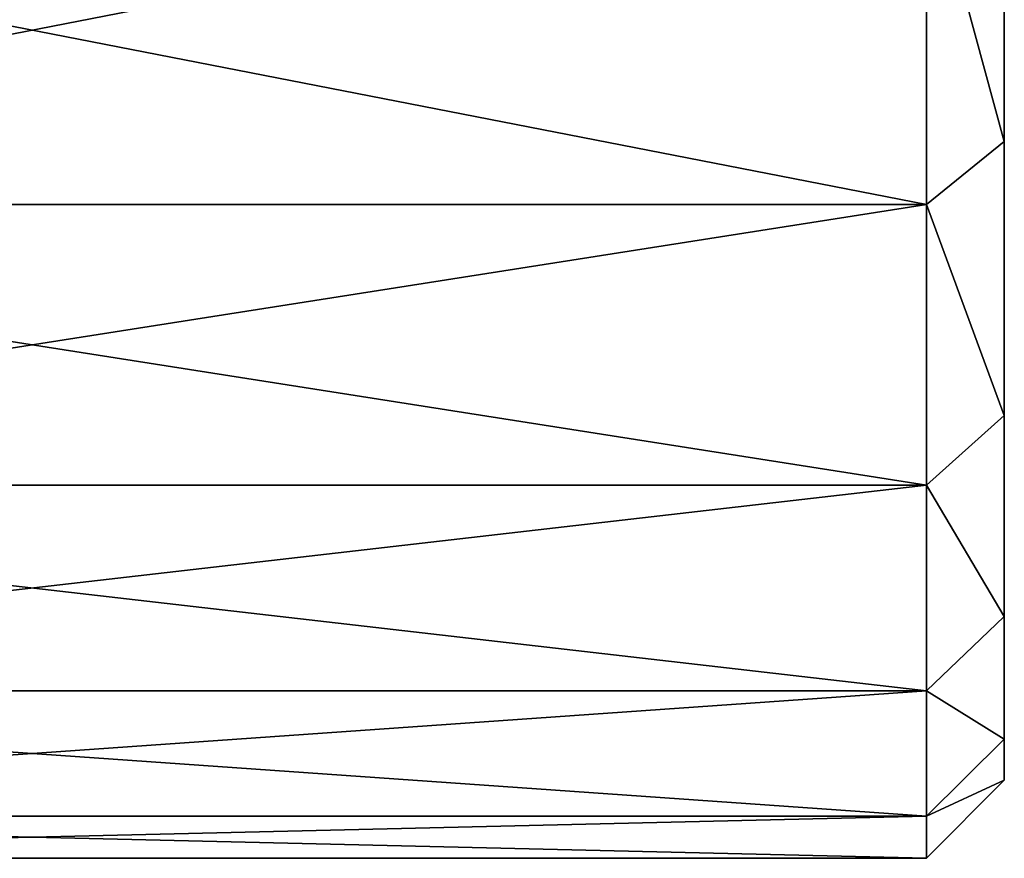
# Model space of a CAD drawing. Header units: centimetres. Extents: x -19 to 19, y -3.5 to 3.5.
# Tile 127 of 154: x -11.633 to -11, y -2.2 to -1.661. Entities that reach past the tile are written whole.
import ezdxf

# ---------------------------------------------------------------- set-up
doc = ezdxf.new("R2010")
doc.units = ezdxf.units.CM
doc.header["$LTSCALE"] = 2.54
doc.layers.get('0').update_dxf_attribs({"true_color": 0xff5454})
doc.layers.add('CHROM', color=7, linetype='Continuous', true_color=0x777799)

# ---------------------------------------------------------------- blocks, each defined once
blk = doc.blocks.new('Grupuj#1')
at = {"color": 0}
for p, q in [((5.5934, 0.46074, 3.46365), (5.5934, 0.67983, 3.72017)), ((5.5934, 0.67983, 0.67983), (5.5934, 0.46074, 0.93635)), ((5.5934, 0.67983, 0.67983), (5.5934, 0.46074, 0.93635)), ((5.5934, 0.46074, 3.46365), (5.5934, 0.67983, 3.72017)), ((5.5434, 0.64437, 3.75563), (5.5434, 0.42016, 3.49313)), ((5.5434, 0.42016, 0.90687), (5.5434, 0.64437, 0.64437)), ((5.5434, 0.42016, 0.90687), (5.5434, 0.64437, 0.64437)), ((5.5434, 0.64437, 3.75563), (5.5434, 0.42016, 3.49313)), ((5.5934, 0.46074, 0.93635), (5.5434, 0.42016, 0.90687)), ((5.5934, 0.46074, 0.93635), (5.5434, 0.42016, 0.90687)), ((5.5934, 0.46074, 3.46365), (5.5434, 0.42016, 3.49313)), ((5.5934, 0.46074, 3.46365), (5.5434, 0.42016, 3.49313)), ((5.5934, 0.28447, 3.17601), (5.5934, 0.46074, 3.46365)), ((5.5934, 0.46074, 0.93635), (5.5934, 0.28447, 1.22399)), ((5.5934, 0.46074, 0.93635), (5.5934, 0.28447, 1.22399)), ((5.5934, 0.28447, 3.17601), (5.5934, 0.46074, 3.46365)), ((4.3934, 0.42016, 3.49313), (5.5434, 0.42016, 3.49313)), ((4.3934, 0.42016, 3.49313), (5.5434, 0.42016, 3.49313)), ((4.3934, 0.42016, 0.90687), (5.5434, 0.42016, 0.90687)), ((4.3934, 0.42016, 0.90687), (5.5434, 0.42016, 0.90687)), ((5.5434, 0.42016, 3.49313), (5.5434, 0.23979, 3.19878)), ((5.5434, 0.23979, 1.20122), (5.5434, 0.42016, 0.90687)), ((5.5434, 0.23979, 1.20122), (5.5434, 0.42016, 0.90687)), ((5.5434, 0.42016, 3.49313), (5.5434, 0.23979, 3.19878)), ((5.5934, 0.28447, 1.22399), (5.5434, 0.23979, 1.20122)), ((5.5934, 0.28447, 1.22399), (5.5434, 0.23979, 1.20122)), ((5.5934, 0.28447, 3.17601), (5.5434, 0.23979, 3.19878)), ((5.5934, 0.28447, 3.17601), (5.5434, 0.23979, 3.19878)), ((5.5934, 0.15538, 2.86434), (5.5934, 0.28447, 3.17601)), ((5.5934, 0.28447, 1.22399), (5.5934, 0.15538, 1.53566)), ((5.5934, 0.28447, 1.22399), (5.5934, 0.15538, 1.53566)), ((5.5934, 0.15538, 2.86434), (5.5934, 0.28447, 3.17601)), ((4.3934, 0.23979, 1.20122), (5.5434, 0.23979, 1.20122)), ((4.3934, 0.23979, 3.19878), (5.5434, 0.23979, 3.19878)), ((4.3934, 0.23979, 3.19878), (5.5434, 0.23979, 3.19878)), ((4.3934, 0.23979, 1.20122), (5.5434, 0.23979, 1.20122)), ((5.5434, 0.10768, 1.52016), (5.5434, 0.23979, 1.20122)), ((5.5434, 0.23979, 3.19878), (5.5434, 0.10768, 2.87984)), ((5.5434, 0.10768, 1.52016), (5.5434, 0.23979, 1.20122)), ((5.5434, 0.23979, 3.19878), (5.5434, 0.10768, 2.87984)), ((5.5934, 0.15538, 1.53566), (5.5434, 0.10768, 1.52016)), ((5.5934, 0.15538, 1.53566), (5.5434, 0.10768, 1.52016)), ((5.5934, 0.15538, 2.86434), (5.5434, 0.10768, 2.87984)), ((5.5934, 0.15538, 2.86434), (5.5434, 0.10768, 2.87984)), ((5.5934, 0.07662, 2.53631), (5.5934, 0.15538, 2.86434)), ((5.5934, 0.15538, 1.53566), (5.5934, 0.07662, 1.86369)), ((5.5934, 0.15538, 1.53566), (5.5934, 0.07662, 1.86369)), ((5.5934, 0.07662, 2.53631), (5.5934, 0.15538, 2.86434)), ((4.3934, 0.10768, 1.52016), (5.5434, 0.10768, 1.52016)), ((4.3934, 0.10768, 2.87984), (5.5434, 0.10768, 2.87984)), ((4.3934, 0.10768, 2.87984), (5.5434, 0.10768, 2.87984)), ((4.3934, 0.10768, 1.52016), (5.5434, 0.10768, 1.52016)), ((5.5434, 0.10768, 2.87984), (5.5434, 0.02709, 2.54416)), ((5.5434, 0.02709, 1.85584), (5.5434, 0.10768, 1.52016)), ((5.5434, 0.02709, 1.85584), (5.5434, 0.10768, 1.52016)), ((5.5434, 0.10768, 2.87984), (5.5434, 0.02709, 2.54416)), ((5.5434, 0.02709, 2.54416), (5.5934, 0.07662, 2.53631)), ((5.5934, 0.07662, 1.86369), (5.5434, 0.02709, 1.85584)), ((5.5934, 0.07662, 1.86369), (5.5434, 0.02709, 1.85584)), ((5.5434, 0.02709, 2.54416), (5.5934, 0.07662, 2.53631)), ((5.5934, 0.05015, 2.2), (5.5934, 0.07662, 2.53631)), ((5.5934, 0.07662, 1.86369), (5.5934, 0.05015, 2.2)), ((5.5934, 0.05015, 2.2), (5.5934, 0.07662, 2.53631)), ((5.5934, 0.07662, 1.86369), (5.5934, 0.05015, 2.2)), ((5.5434, 0, 2.2), (5.5934, 0.05015, 2.2)), ((5.5434, 0, 2.2), (5.5934, 0.05015, 2.2)), ((4.3934, 0.02709, 2.54416), (5.5434, 0.02709, 2.54416)), ((4.3934, 0.02709, 1.85584), (5.5434, 0.02709, 1.85584)), ((4.3934, 0.02709, 2.54416), (5.5434, 0.02709, 2.54416)), ((4.3934, 0.02709, 1.85584), (5.5434, 0.02709, 1.85584)), ((5.5434, 0.02709, 2.54416), (5.5434, 0, 2.2)), ((5.5434, 0, 2.2), (5.5434, 0.02709, 1.85584)), ((5.5434, 0.02709, 2.54416), (5.5434, 0, 2.2)), ((5.5434, 0, 2.2), (5.5434, 0.02709, 1.85584)), ((4.3934, 0, 2.2), (5.5434, 0, 2.2)), ((4.3934, 0, 2.2), (5.5434, 0, 2.2))]:
    blk.add_line(p, q, dxfattribs=at)
mesh = blk.add_polyface(dxfattribs=at)
corners = [(5.5934, 0.46074, 0.93635), (5.5934, 0.57016, 1.94186), (5.5934, 0.54985, 2.2), (5.5934, 0.67983, 0.67983), (5.5934, 0.63061, 1.69007), (5.5934, 0.7297, 1.45085), (5.5934, 0.93635, 0.46074), (5.5934, 0.865, 1.23006), (5.5934, 1.03316, 1.03316), (5.5934, 1.22399, 0.28447), (5.5934, 1.23006, 0.865), (5.5934, 1.53566, 0.15538), (5.5934, 1.45085, 0.7297), (5.5934, 1.69007, 0.63061), (5.5934, 1.86369, 0.07662), (5.5934, 1.94186, 0.57016), (5.5934, 2.2, 0.05015), (5.5934, 2.2, 0.54985), (5.5934, 2.53631, 0.07662), (5.5934, 2.45814, 0.57016), (5.5934, 2.70993, 0.63061), (5.5934, 2.86434, 0.15538), (5.5934, 2.94915, 0.7297), (5.5934, 3.17601, 0.28447), (5.5934, 3.16994, 0.865), (5.5934, 3.36684, 1.03316), (5.5934, 3.46365, 0.46074), (5.5934, 3.535, 1.23006), (5.5934, 3.72017, 0.67983), (5.5934, 3.6703, 1.45085), (5.5934, 3.76939, 1.69007), (5.5934, 3.93926, 0.93635), (5.5934, 3.82984, 1.94186), (5.5934, 3.85015, 2.2), (5.5934, 3.93926, 3.46365), (5.5934, 4.11553, 3.17601), (5.5934, 4.11553, 1.22399), (5.5934, 4.24462, 1.53566), (5.5934, 4.24462, 2.86434), (5.5934, 4.32338, 2.53631), (5.5934, 4.32338, 1.86369), (5.5934, 4.34985, 2.2), (5.5934, 0.07662, 1.86369), (5.5934, 0.07662, 2.53631), (5.5934, 0.05015, 2.2), (5.5934, 0.15538, 1.53566), (5.5934, 0.15538, 2.86434), (5.5934, 0.28447, 1.22399), (5.5934, 0.28447, 3.17601), (5.5934, 0.46074, 3.46365), (5.5934, 0.57016, 2.45814), (5.5934, 0.67983, 3.72017), (5.5934, 0.63061, 2.70993), (5.5934, 0.7297, 2.94915), (5.5934, 0.93635, 3.93926), (5.5934, 0.865, 3.16994), (5.5934, 1.03316, 3.36684), (5.5934, 1.22399, 4.11553), (5.5934, 1.23006, 3.535), (5.5934, 1.53566, 4.24462), (5.5934, 1.45085, 3.6703), (5.5934, 1.69007, 3.76939), (5.5934, 1.86369, 4.32338), (5.5934, 1.94186, 3.82984), (5.5934, 2.2, 4.34985), (5.5934, 2.2, 3.85015), (5.5934, 2.53631, 4.32338), (5.5934, 2.45814, 3.82984), (5.5934, 2.70993, 3.76939), (5.5934, 2.86434, 4.24462), (5.5934, 2.94915, 3.6703), (5.5934, 3.17601, 4.11553), (5.5934, 3.16994, 3.535), (5.5934, 3.36684, 3.36684), (5.5934, 3.46365, 3.93926), (5.5934, 3.535, 3.16994), (5.5934, 3.72017, 3.72017), (5.5934, 3.6703, 2.94915), (5.5934, 3.76939, 2.70993), (5.5934, 3.82984, 2.45814)]
mesh.append_faces([[corners[k] for k in face] for face in [(39, 40, 41), (42, 43, 44)]], dxfattribs={"vtx0": -1, "color": 0})
mesh.append_faces([[corners[k] for k in face] for face in [(1, 3, 4), (4, 3, 5), (5, 6, 7), (7, 6, 8), (8, 9, 10), (10, 11, 12), (12, 11, 13), (13, 14, 15), (15, 16, 17), (17, 18, 19), (19, 18, 20), (20, 21, 22), (22, 23, 24), (24, 23, 25), (25, 26, 27), (27, 28, 29), (29, 28, 30), (30, 31, 32), (32, 31, 33), (34, 31, 35), (35, 37, 38), (38, 37, 39), (43, 45, 46), (46, 47, 48), (48, 0, 49), (49, 50, 51), (51, 53, 54), (54, 56, 57), (57, 58, 59), (59, 61, 62), (62, 63, 64), (64, 65, 66), (66, 68, 69), (69, 70, 71), (71, 73, 74), (74, 75, 76), (76, 78, 34)]], dxfattribs={"vtx0": -1, "vtx1": -1, "color": 0})
mesh.append_faces([[corners[k] for k in face] for face in [(33, 31, 34), (49, 0, 2)]], dxfattribs={"vtx0": -1, "vtx1": -1, "vtx2": -1, "color": 0})
mesh.append_faces([[corners[k] for k in face] for face in [(0, 1, 2), (1, 0, 3), (5, 3, 6), (8, 6, 9), (10, 9, 11), (13, 11, 14), (15, 14, 16), (17, 16, 18), (20, 18, 21), (22, 21, 23), (25, 23, 26), (27, 26, 28), (30, 28, 31), (35, 31, 36), (35, 36, 37), (39, 37, 40), (43, 42, 45), (46, 45, 47), (48, 47, 0), (49, 2, 50), (51, 50, 52), (51, 52, 53), (54, 53, 55), (54, 55, 56), (57, 56, 58), (59, 58, 60), (59, 60, 61), (62, 61, 63), (64, 63, 65), (66, 65, 67), (66, 67, 68), (69, 68, 70), (71, 70, 72), (71, 72, 73), (74, 73, 75), (76, 75, 77), (76, 77, 78), (34, 78, 79), (34, 79, 33)]], dxfattribs={"vtx0": -1, "vtx2": -1, "color": 0})
mesh = blk.add_polyface(dxfattribs=at)
corners = [(5.5434, 0.64437, 0.64437), (5.5934, 0.46074, 0.93635), (5.5434, 0.42016, 0.90687), (5.5934, 0.67983, 0.67983)]
mesh.append_faces([[corners[k] for k in face] for face in [(0, 1, 2), (1, 0, 3)]], dxfattribs={"vtx0": -1, "color": 0})
mesh = blk.add_polyface(dxfattribs=at)
corners = [(5.5934, 0.46074, 3.46365), (5.5434, 0.64437, 3.75563), (5.5434, 0.42016, 3.49313), (5.5934, 0.67983, 3.72017)]
mesh.append_faces([[corners[k] for k in face] for face in [(0, 1, 2), (1, 0, 3)]], dxfattribs={"vtx0": -1, "color": 0})
mesh = blk.add_polyface(dxfattribs=at)
corners = [(5.5434, 0.42016, 3.49313), (4.3934, 0.64437, 3.75563), (4.3934, 0.42016, 3.49313), (5.5434, 0.64437, 3.75563)]
mesh.append_faces([[corners[k] for k in face] for face in [(0, 1, 2), (1, 0, 3)]], dxfattribs={"vtx0": -1, "color": 0})
mesh = blk.add_polyface(dxfattribs=at)
corners = [(5.5434, 0.64437, 0.64437), (4.3934, 0.42016, 0.90687), (4.3934, 0.64437, 0.64437), (5.5434, 0.42016, 0.90687)]
mesh.append_faces([[corners[k] for k in face] for face in [(0, 1, 2), (1, 0, 3)]], dxfattribs={"vtx0": -1, "color": 0})
mesh = blk.add_polyface(dxfattribs=at)
corners = [(5.5434, 0.42016, 0.90687), (5.5934, 0.28447, 1.22399), (5.5434, 0.23979, 1.20122), (5.5934, 0.46074, 0.93635)]
mesh.append_faces([[corners[k] for k in face] for face in [(0, 1, 2), (1, 0, 3)]], dxfattribs={"vtx0": -1, "color": 0})
mesh = blk.add_polyface(dxfattribs=at)
corners = [(5.5934, 0.28447, 3.17601), (5.5434, 0.42016, 3.49313), (5.5434, 0.23979, 3.19878), (5.5934, 0.46074, 3.46365)]
mesh.append_faces([[corners[k] for k in face] for face in [(0, 1, 2), (1, 0, 3)]], dxfattribs={"vtx0": -1, "color": 0})
mesh = blk.add_polyface(dxfattribs=at)
corners = [(5.5434, 0.42016, 3.49313), (4.3934, 0.23979, 3.19878), (5.5434, 0.23979, 3.19878), (4.3934, 0.42016, 3.49313)]
mesh.append_faces([[corners[k] for k in face] for face in [(0, 1, 2), (1, 0, 3)]], dxfattribs={"vtx0": -1, "color": 0})
mesh = blk.add_polyface(dxfattribs=at)
corners = [(5.5434, 0.23979, 1.20122), (4.3934, 0.42016, 0.90687), (5.5434, 0.42016, 0.90687), (4.3934, 0.23979, 1.20122)]
mesh.append_faces([[corners[k] for k in face] for face in [(0, 1, 2), (1, 0, 3)]], dxfattribs={"vtx0": -1, "color": 0})
mesh = blk.add_polyface(dxfattribs=at)
corners = [(5.5434, 0.23979, 1.20122), (5.5934, 0.15538, 1.53566), (5.5434, 0.10768, 1.52016), (5.5934, 0.28447, 1.22399)]
mesh.append_faces([[corners[k] for k in face] for face in [(0, 1, 2), (1, 0, 3)]], dxfattribs={"vtx0": -1, "color": 0})
mesh = blk.add_polyface(dxfattribs=at)
corners = [(5.5934, 0.15538, 2.86434), (5.5434, 0.23979, 3.19878), (5.5434, 0.10768, 2.87984), (5.5934, 0.28447, 3.17601)]
mesh.append_faces([[corners[k] for k in face] for face in [(0, 1, 2), (1, 0, 3)]], dxfattribs={"vtx0": -1, "color": 0})
mesh = blk.add_polyface(dxfattribs=at)
corners = [(5.5434, 0.23979, 1.20122), (4.3934, 0.10768, 1.52016), (4.3934, 0.23979, 1.20122), (5.5434, 0.10768, 1.52016)]
mesh.append_faces([[corners[k] for k in face] for face in [(0, 1, 2), (1, 0, 3)]], dxfattribs={"vtx0": -1, "color": 0})
mesh = blk.add_polyface(dxfattribs=at)
corners = [(5.5434, 0.10768, 2.87984), (4.3934, 0.23979, 3.19878), (4.3934, 0.10768, 2.87984), (5.5434, 0.23979, 3.19878)]
mesh.append_faces([[corners[k] for k in face] for face in [(0, 1, 2), (1, 0, 3)]], dxfattribs={"vtx0": -1, "color": 0})
mesh = blk.add_polyface(dxfattribs=at)
corners = [(5.5434, 0.10768, 1.52016), (5.5934, 0.07662, 1.86369), (5.5434, 0.02709, 1.85584), (5.5934, 0.15538, 1.53566)]
mesh.append_faces([[corners[k] for k in face] for face in [(0, 1, 2), (1, 0, 3)]], dxfattribs={"vtx0": -1, "color": 0})
mesh = blk.add_polyface(dxfattribs=at)
corners = [(5.5934, 0.07662, 2.53631), (5.5434, 0.10768, 2.87984), (5.5434, 0.02709, 2.54416), (5.5934, 0.15538, 2.86434)]
mesh.append_faces([[corners[k] for k in face] for face in [(0, 1, 2), (1, 0, 3)]], dxfattribs={"vtx0": -1, "color": 0})
mesh = blk.add_polyface(dxfattribs=at)
corners = [(5.5434, 0.10768, 2.87984), (4.3934, 0.02709, 2.54416), (5.5434, 0.02709, 2.54416), (4.3934, 0.10768, 2.87984)]
mesh.append_faces([[corners[k] for k in face] for face in [(0, 1, 2), (1, 0, 3)]], dxfattribs={"vtx0": -1, "color": 0})
mesh = blk.add_polyface(dxfattribs=at)
corners = [(5.5434, 0.02709, 1.85584), (4.3934, 0.10768, 1.52016), (5.5434, 0.10768, 1.52016), (4.3934, 0.02709, 1.85584)]
mesh.append_faces([[corners[k] for k in face] for face in [(0, 1, 2), (1, 0, 3)]], dxfattribs={"vtx0": -1, "color": 0})
mesh = blk.add_polyface(dxfattribs=at)
corners = [(5.5934, 0.05015, 2.2), (5.5434, 0.02709, 2.54416), (5.5434, 0, 2.2), (5.5934, 0.07662, 2.53631)]
mesh.append_faces([[corners[k] for k in face] for face in [(0, 1, 2), (1, 0, 3)]], dxfattribs={"vtx0": -1, "color": 0})
mesh = blk.add_polyface(dxfattribs=at)
corners = [(5.5434, 0.02709, 1.85584), (5.5934, 0.05015, 2.2), (5.5434, 0, 2.2), (5.5934, 0.07662, 1.86369)]
mesh.append_faces([[corners[k] for k in face] for face in [(0, 1, 2), (1, 0, 3)]], dxfattribs={"vtx0": -1, "color": 0})
mesh = blk.add_polyface(dxfattribs=at)
corners = [(5.5434, 0.02709, 2.54416), (4.3934, 0, 2.2), (5.5434, 0, 2.2), (4.3934, 0.02709, 2.54416)]
mesh.append_faces([[corners[k] for k in face] for face in [(0, 1, 2), (1, 0, 3)]], dxfattribs={"vtx0": -1, "color": 0})
mesh = blk.add_polyface(dxfattribs=at)
corners = [(5.5434, 0, 2.2), (4.3934, 0.02709, 1.85584), (5.5434, 0.02709, 1.85584), (4.3934, 0, 2.2)]
mesh.append_faces([[corners[k] for k in face] for face in [(0, 1, 2), (1, 0, 3)]], dxfattribs={"vtx0": -1, "color": 0})
blk = doc.blocks.new('Oltens Hervik syfon umywalkowy mosi__ny okr_g_y chrom 02602100')
at = {"color": 0}
blk.add_blockref('Grupuj#1', (2.4066, 1.3, 5.93634), dxfattribs=at)

msp = doc.modelspace()

# ---------------------------------------------------------------- block references
at = {"layer": 'CHROM', "color": 253, "true_color": 0x999999}
msp.add_blockref('Oltens Hervik syfon umywalkowy mosi__ny okr_g_y chrom 02602100', (-19, -3.5, -11.11607), dxfattribs=at)

doc.saveas('drawing.dxf')
